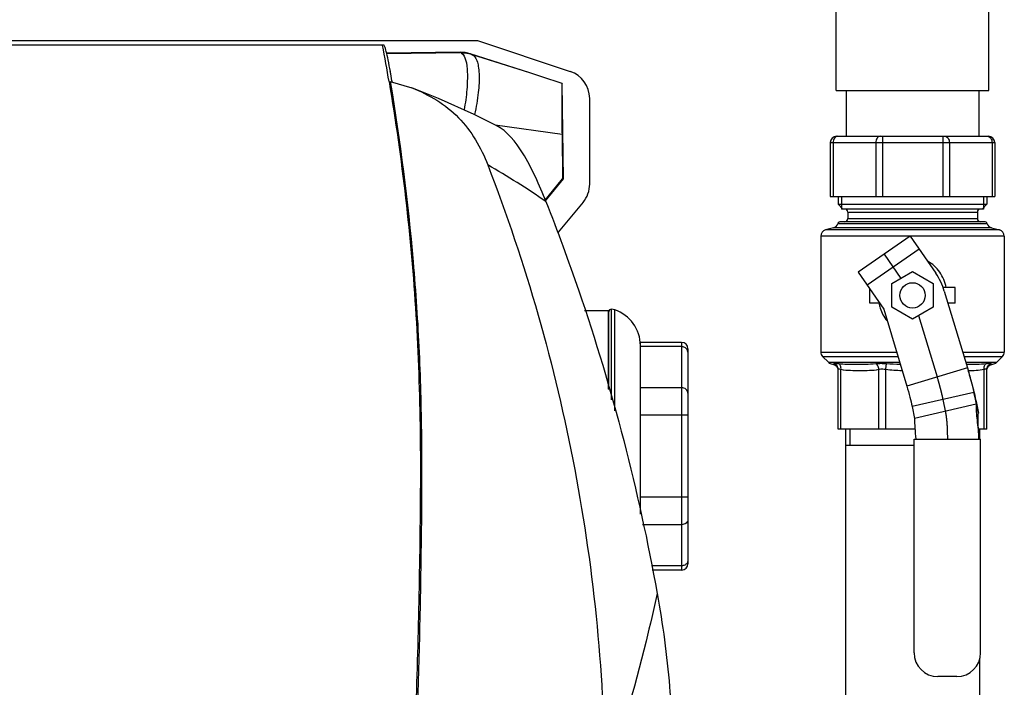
# Model space of a CAD drawing. Header units: millimetres. Extents: x 0 to 4000, y 0 to 3000.
# Tile 38 of 171: x 1395 to 1706, y 512 to 723. Entities that reach past the tile are written whole.
import ezdxf

# ---------------------------------------------------------------- set-up
doc = ezdxf.new("R2010")
doc.units = ezdxf.units.MM
doc.header["$LTSCALE"] = 219.99956
doc.layers.get('0').update_dxf_attribs({"linetype": 'CONTINUOUS'})
doc.layers.add('CURVE', color=7, linetype='CONTINUOUS')
doc.layers.add('SUPERFICI', color=7, linetype='CONTINUOUS')

msp = doc.modelspace()

# ---------------------------------------------------------------- linework, layer by layer
at = {"color": 7, "linetype": 'CONTINUOUS'}
for p, q in [((1652.55, 700.64), (1652.55, 866.09)), ((1700.85, 700.64), (1700.85, 841.25)), ((1387.06, 716.45), (1539.18, 716.45)), ((1539.18, 716.45), (1568.52, 706.64)), ((1509.66, 714.93), (1387.06, 714.93)), ((1533.77, 712.68), (1510.5, 712.37)), ((1555.72, 706.21), (1536.94, 712.21)), ((1511.62, 703.45), (1518.44, 701.4)), ((1512.18, 703.67), (1512.25, 703.26)), ((1566.37, 672.65), (1565.96, 702.86)), ((1652.55, 700.64), (1700.85, 700.64)), ((1655.7, 700.64), (1655.7, 686.14)), ((1697.7, 700.64), (1697.7, 686.14)), ((1574.66, 698.1), (1574.66, 671.04)), ((1565.92, 686.79), (1566.12, 672.65)), ((1652.7, 686.14), (1700.7, 686.14)), ((1650.7, 684.14), (1650.7, 667.14)), ((1702.7, 684.14), (1702.7, 667.14)), ((1560.64, 665.98), (1566.12, 672.65)), ((1560.73, 665.75), (1566.37, 672.65)), ((1566.37, 672.65), (1566.12, 672.65)), ((1650.7, 667.14), (1702.7, 667.14)), ((1653.2, 667.14), (1653.2, 664.64)), ((1700.2, 667.14), (1700.2, 664.64)), ((1572.56, 665.26), (1564.66, 655.85)), ((1653.2, 664.64), (1700.2, 664.64)), ((1653.2, 664.64), (1654.7, 663.14)), ((1699.12, 663.14), (1654.28, 663.14)), ((1700.2, 664.64), (1698.7, 663.14)), ((1656.2, 662.14), (1656.2, 660.14)), ((1697.2, 662.14), (1697.2, 660.14)), ((1651.72, 657.19), (1649.18, 656.51)), ((1699.37, 659.14), (1654.04, 659.14)), ((1701.68, 657.19), (1704.22, 656.51)), ((1647.7, 654.58), (1647.7, 617.92)), ((1705.7, 654.58), (1705.7, 617.92)), ((1670.2, 639.59), (1676.7, 643.35)), ((1676.7, 643.35), (1683.2, 639.59)), ((1670.2, 632.09), (1670.2, 639.59)), ((1683.2, 639.59), (1683.2, 632.09)), ((1690.2, 638.34), (1686.33, 638.34)), ((1690.2, 633.34), (1690.2, 638.34)), ((1663.2, 633.34), (1663.2, 637.77)), ((1666.27, 633.34), (1663.2, 633.34)), ((1676.7, 628.33), (1670.2, 632.09)), ((1683.2, 632.09), (1676.7, 628.33)), ((1690.2, 633.34), (1687.89, 633.34)), ((1580.65, 630.99), (1573.06, 630.99)), ((1580.65, 606.22), (1580.65, 630.99)), ((1580.7, 606.05), (1580.7, 630.66)), ((1582.58, 631.24), (1581.6, 631.46)), ((1581.6, 602.83), (1581.6, 631.46)), ((1603.7, 620.97), (1590.7, 620.97)), ((1590.7, 566.68), (1590.7, 620.97)), ((1605.7, 618.97), (1605.7, 551.01)), ((1650.12, 614.68), (1648.29, 616.5)), ((1703.29, 614.68), (1705.12, 616.5)), ((1653.2, 593.54), (1653.2, 612.47)), ((1700.2, 593.54), (1700.2, 612.47)), ((1696.03, 605.17), (1696.77, 601.44)), ((1676.55, 600.66), (1677.29, 596.94)), ((1696.76, 602.33), (1697.51, 598.6)), ((1697.51, 598.6), (1696.77, 601.44)), ((1677.48, 593.54), (1653.2, 593.54)), ((1655.5, 593.54), (1655.5, 503.54)), ((1700.2, 593.54), (1697.56, 593.54)), ((1697.9, 593.54), (1697.9, 590.42)), ((1655.5, 588.54), (1677.2, 588.54)), ((1677.2, 590.42), (1698.2, 590.42)), ((1677.2, 522.84), (1677.2, 590.42)), ((1698.2, 522.84), (1698.2, 590.42)), ((1603.7, 549.01), (1594.44, 549.01)), ((1697.9, 520.74), (1697.9, 503.54)), ((1690.7, 515.34), (1684.7, 515.34))]:
    msp.add_line(p, q, dxfattribs=at)
at = {"color": 9, "linetype": 'CONTINUOUS'}
for p, q in [((1510.51, 712.35), (1533.77, 712.67)), ((1533.77, 712.67), (1533.77, 712.68)), ((1536.94, 712.21), (1536.94, 712.19)), ((1555.72, 706.21), (1537.37, 712.02)), ((1544.84, 689.71), (1565.92, 686.79)), ((1667.17, 686.14), (1667.17, 667.14)), ((1686.23, 686.14), (1686.23, 667.14)), ((1650.7, 684.14), (1702.7, 684.14)), ((1651.58, 684.14), (1651.58, 667.14)), ((1665.05, 684.14), (1665.05, 667.14)), ((1688.35, 684.14), (1688.35, 667.14)), ((1701.82, 684.14), (1701.82, 667.14)), ((1656.2, 662.14), (1697.2, 662.14)), ((1656.2, 660.14), (1697.2, 660.14)), ((1701.68, 657.19), (1651.72, 657.19)), ((1700.31, 658.47), (1653.09, 658.47)), ((1705.7, 654.58), (1647.7, 654.58)), ((1704.22, 656.51), (1649.18, 656.51)), ((1582.58, 599.29), (1582.58, 631.24)), ((1603.7, 619.63), (1590.7, 619.63)), ((1603.7, 620.97), (1603.7, 549.01)), ((1647.7, 617.92), (1671.64, 617.92)), ((1648.29, 616.5), (1672.06, 616.5)), ((1692.52, 617.92), (1705.7, 617.92)), ((1692.94, 616.5), (1705.12, 616.5)), ((1650.12, 614.68), (1672.61, 614.68)), ((1668.21, 612.47), (1668.48, 614.28)), ((1693.49, 614.68), (1703.29, 614.68)), ((1654.08, 593.54), (1654.08, 612.47)), ((1666.09, 593.54), (1666.09, 612.47)), ((1668.21, 593.54), (1668.21, 612.47)), ((1699.32, 593.54), (1699.32, 612.47)), ((1603.7, 606.64), (1590.7, 606.64)), ((1696.77, 601.44), (1677.29, 596.94)), ((1605.7, 597.98), (1590.7, 597.98)), ((1605.7, 572), (1590.7, 572)), ((1603.7, 563.34), (1591.41, 563.34)), ((1603.7, 550.35), (1594.16, 550.35))]:
    msp.add_line(p, q, dxfattribs=at)
at = {"color": 2, "linetype": 'CONTINUOUS'}
for p, q in [((1654.28, 667.14), (1654.28, 663.14)), ((1699.12, 667.14), (1699.12, 663.14)), ((1656.95, 588.54), (1656.95, 593.54))]:
    msp.add_line(p, q, dxfattribs=at)
at = {"color": 7, "linetype": 'CONTINUOUS'}
for points in [[(1545.08, 689.59), (1538.13, 693.04), (1526.88, 698.07), (1518.44, 701.41)], [(1651.37, 614.1), (1651.69, 614.04), (1652.18, 613.85), (1652.6, 613.53), (1652.92, 613.12), (1653.13, 612.64), (1653.15, 612.46)], [(1700.25, 612.47), (1700.27, 612.62), (1700.47, 613.1), (1700.79, 613.52), (1701.22, 613.84), (1701.71, 614.04), (1702.04, 614.1)]]:
    msp.add_lwpolyline(points, dxfattribs=at)
msp.add_circle((1676.7, 635.84), 4, dxfattribs=at)
for centre, radius, start, end in [((804.03, 584.73), 717.12, 9.52527, 10.46066), ((805.33, 581.51), 717.33, 9.80505, 10.04456), ((1565.67, 698.1), 9, 359.9837, 71.5164), ((1333.23, 9), 731.85, 71.45793, 72.30094), ((1652.7, 684.14), 2, 90, 180), ((1700.7, 684.14), 2, 0, 90), ((1565.67, 671.04), 9, 319.9864, 0.0136), ((1655.2, 662.14), 1, 0, 90), ((1698.2, 662.14), 1, 90, 180), ((1655.2, 660.14), 1, 270, 360), ((1698.2, 660.14), 1, 180, 270), ((1651.2, 659.12), 2, 285, 340.8393), ((1654.04, 658.14), 1, 90, 160.8393), ((1699.37, 658.14), 1, 19.1607, 90), ((1702.2, 659.12), 2, 199.1607, 255), ((1649.7, 654.58), 2, 105, 180), ((1703.7, 654.58), 2, 0, 75), ((1581.5, 630.66), 0.8, 82.9945, 180), ((1578.85, 619.99), 11.85, 0, 71.6753), ((1603.7, 618.97), 2, 0, 90), ((1649.7, 617.92), 2, 180, 225), ((1703.7, 617.92), 2, 315, 360), ((1651.53, 616.09), 2, 225, 265.2903), ((1701.87, 616.09), 2, 274.7097, 315), ((1603.7, 551.01), 2, 270, 360), ((1684.7, 522.84), 7.5, 180, 270), ((1690.7, 522.84), 7.5, 270, 360)]:
    msp.add_arc(centre, radius, start, end, dxfattribs=at)
at = {"color": 9, "linetype": 'CONTINUOUS'}
for centre, radius, start, end in [((1533.89, 702.6), 10.07, 72.3416, 90.7167), ((1396.67, 425.38), 290.88, 55.643, 59.9246)]:
    msp.add_arc(centre, radius, start, end, dxfattribs=at)
at = {"color": 7, "linetype": 'CONTINUOUS'}
msp.add_ellipse((1533.9, 702.68), major_axis=(-0.14, 10), ratio=0.999848, start_param=-0.32284, end_param=0, dxfattribs=at)
for points, knots in [([(1511.67, 706.62), (1511.45, 707.85), (1511.05, 709.96), (1510.52, 712.38), (1510.15, 713.75), (1509.95, 714.4), (1509.82, 714.73), (1509.71, 714.93), (1509.66, 714.93)], [0, 0, 0, 0, 0.435025, 0.754115, 0.861503, 0.936324, 0.981275, 1, 1, 1, 1]), ([(1511.27, 703.4), (1515.37, 678.97), (1519.66, 641.97), (1521.36, 592.43), (1520.91, 542.87), (1519.18, 481.03), (1516.06, 431.65), (1514.11, 407.02)], [0, 0, 0, 0, 0.250106, 0.37527, 0.500425, 0.750539, 1, 1, 1, 1]), ([(1511.62, 703.45), (1514.8, 684.57), (1518.42, 656.03), (1520.98, 617.8), (1521.66, 589.06), (1521.48, 560.33), (1520.82, 522.07), (1519.8, 493.38), (1518.88, 474.29)], [0, 0, 0, 0, 0.250032, 0.375128, 0.500227, 0.625299, 0.750311, 1, 1, 1, 1]), ([(1518.45, 701.41), (1523.91, 699.37), (1534.3, 693.03), (1540.34, 682.55), (1542.45, 677.1)], [0, 0, 0, 0, 0.499418, 1, 1, 1, 1]), ([(1565.96, 702.86), (1565.88, 702.3), (1565.89, 700.54), (1565.83, 697.12), (1565.86, 692.32), (1565.9, 688.72), (1565.92, 686.79)], [0, 0, 0, 0, 0.104631, 0.327663, 0.640201, 1, 1, 1, 1]), ([(1560.85, 665.46), (1558.76, 670.76), (1554.97, 679.59), (1548.66, 687.74), (1545.08, 689.59)], [0, 0, 0, 0, 0.585587, 1, 1, 1, 1]), ([(1542.45, 677.1), (1554.49, 645.98), (1572.91, 581.46), (1579.37, 514.68), (1579.51, 481.36)], [0, 0, 0, 0, 0.500422, 1, 1, 1, 1]), ([(1560.83, 665.52), (1564.52, 656.2), (1579.37, 615.87), (1590.18, 574.03), (1596, 541.6)], [0, 0, 0, 0, 0.233133, 1, 1, 1, 1]), ([(1696.77, 601.44), (1696.76, 600.67), (1696.84, 598.98), (1697.19, 595.31), (1697.53, 592.41), (1697.7, 590.42)], [0, 0, 0, 0, 0.208789, 0.45945, 1, 1, 1, 1]), ([(1697.7, 590.42), (1697.67, 591.89), (1697.51, 594.05), (1697.41, 596.77), (1697.44, 598.04), (1697.51, 598.6)], [0, 0, 0, 0, 0.538816, 0.790425, 1, 1, 1, 1]), ([(1677.29, 596.94), (1677.3, 595.95), (1677.45, 593.77), (1677.63, 591.6), (1677.7, 590.42)], [0, 0, 0, 0, 0.454575, 1, 1, 1, 1]), ([(1596.01, 541.6), (1597.75, 531.86), (1600.31, 513), (1601.12, 490.2), (1600.32, 474.64), (1599.55, 466.52), (1598.71, 461.22), (1598, 458.65), (1597.59, 457.77)], [0, 0, 0, 0, 0.351801, 0.675811, 0.809277, 0.905743, 0.965707, 1, 1, 1, 1])]:
    msp.add_open_spline(points, degree=3, knots=knots, dxfattribs=at)
at = {"color": 9, "linetype": 'CONTINUOUS'}
for points, knots in [([(1534.19, 712.37), (1534.08, 712.44), (1533.98, 712.54), (1533.77, 712.62), (1533.77, 712.67)], [0, 0, 0, 0, 0.728556, 1, 1, 1, 1]), ([(1534.19, 712.37), (1534.87, 711.95), (1535.81, 709.8), (1536.09, 705.93), (1535.93, 700.58), (1535.38, 696.63), (1534.98, 694.5)], [0, 0, 0, 0, 0.131074, 0.347157, 0.645568, 1, 1, 1, 1]), ([(1537.37, 712.02), (1537.26, 712.06), (1537.17, 712.14), (1536.95, 712.15), (1536.94, 712.19)], [0, 0, 0, 0, 0.733579, 1, 1, 1, 1]), ([(1537.37, 712.02), (1538.17, 711.72), (1539.07, 710.28), (1539.53, 708.11), (1539.84, 704.72), (1539.53, 699.61), (1538.8, 695.33), (1538.26, 693.03)], [0, 0, 0, 0, 0.129315, 0.22413, 0.342391, 0.641582, 1, 1, 1, 1]), ([(1652.99, 686.14), (1652.81, 686.14), (1652.4, 686.02), (1651.94, 685.55), (1651.65, 684.9), (1651.58, 684.4), (1651.58, 684.14)], [0, 0, 0, 0, 0.209483, 0.444656, 0.71201, 1, 1, 1, 1]), ([(1666.47, 686.14), (1666.28, 686.14), (1665.88, 686.02), (1665.42, 685.55), (1665.12, 684.9), (1665.05, 684.4), (1665.05, 684.14)], [0, 0, 0, 0, 0.209483, 0.444656, 0.71201, 1, 1, 1, 1]), ([(1686.94, 686.14), (1687.12, 686.14), (1687.53, 686.02), (1687.99, 685.55), (1688.28, 684.9), (1688.35, 684.4), (1688.35, 684.14)], [0, 0, 0, 0, 0.209483, 0.444656, 0.71201, 1, 1, 1, 1]), ([(1700.41, 686.14), (1700.6, 686.14), (1701, 686.02), (1701.46, 685.55), (1701.76, 684.9), (1701.82, 684.4), (1701.82, 684.14)], [0, 0, 0, 0, 0.209483, 0.444656, 0.71201, 1, 1, 1, 1]), ([(1687.34, 638.35), (1687, 640.06), (1685.65, 643.39), (1682.97, 645.83), (1681.44, 646.64)], [0, 0, 0, 0, 0.50185, 1, 1, 1, 1]), ([(1666.07, 633.33), (1666.17, 632.82), (1666.67, 630.85), (1667.66, 628.99), (1668.63, 627.8)], [0, 0, 0, 0, 0.252444, 1, 1, 1, 1]), ([(1605.43, 618.77), (1605.25, 619.03), (1604.72, 619.48), (1604.04, 619.63), (1603.7, 619.63)], [0, 0, 0, 0, 0.485424, 1, 1, 1, 1]), ([(1651.37, 614.1), (1651.37, 614.1), (1651.39, 614.09), (1651.41, 614.1), (1651.47, 614.11), (1651.57, 614.13), (1651.77, 614.17), (1651.92, 614.23), (1652.01, 614.28)], [0, 0, 0, 0, 0.015542, 0.06211, 0.139567, 0.247788, 0.557172, 1, 1, 1, 1]), ([(1652.01, 614.28), (1652.04, 614.3), (1652.2, 614.36), (1652.37, 614.36), (1652.51, 614.36)], [0, 0, 0, 0, 0.177928, 1, 1, 1, 1]), ([(1653.2, 612.47), (1653.2, 612.85), (1652.97, 613.62), (1652.36, 614.13), (1652.01, 614.28)], [0, 0, 0, 0, 0.498628, 1, 1, 1, 1]), ([(1652.51, 614.36), (1652.58, 614.36), (1652.88, 614.35), (1653.19, 614.31), (1653.43, 614.28)], [0, 0, 0, 0, 0.208964, 1, 1, 1, 1]), ([(1654.08, 612.47), (1654.12, 612.83), (1654.07, 613.51), (1653.68, 614.11), (1653.43, 614.28)], [0, 0, 0, 0, 0.545213, 1, 1, 1, 1]), ([(1653.43, 614.28), (1654.28, 614.17), (1656.07, 614.1), (1658.86, 614.09), (1661.89, 614.1), (1663.98, 614.17), (1665.06, 614.28)], [0, 0, 0, 0, 0.220285, 0.460876, 0.721603, 1, 1, 1, 1]), ([(1665.06, 614.28), (1665.18, 614.29), (1665.73, 614.34), (1666.27, 614.36), (1666.68, 614.36)], [0, 0, 0, 0, 0.236981, 1, 1, 1, 1]), ([(1666.09, 612.47), (1666.07, 612.66), (1665.93, 613.35), (1665.5, 614.02), (1665.06, 614.28)], [0, 0, 0, 0, 0.271175, 1, 1, 1, 1]), ([(1666.68, 614.36), (1666.83, 614.36), (1667.43, 614.36), (1668.03, 614.32), (1668.48, 614.28)], [0, 0, 0, 0, 0.243246, 1, 1, 1, 1]), ([(1693.67, 614.1), (1694.77, 614.09), (1696.88, 614.1), (1698.99, 614.15), (1699.97, 614.28)], [0, 0, 0, 0, 0.525347, 1, 1, 1, 1]), ([(1699.32, 612.47), (1699.29, 612.83), (1699.33, 613.51), (1699.72, 614.11), (1699.97, 614.28)], [0, 0, 0, 0, 0.545213, 1, 1, 1, 1]), ([(1699.97, 614.28), (1700.28, 614.32), (1700.74, 614.38), (1701.24, 614.36), (1701.39, 614.28)], [0, 0, 0, 0, 0.642701, 1, 1, 1, 1]), ([(1700.2, 612.47), (1700.2, 612.85), (1700.43, 613.62), (1701.05, 614.13), (1701.39, 614.28)], [0, 0, 0, 0, 0.498627, 1, 1, 1, 1]), ([(1701.39, 614.28), (1701.48, 614.23), (1701.64, 614.17), (1701.83, 614.13), (1701.94, 614.11), (1701.99, 614.1), (1702.01, 614.09), (1702.04, 614.1), (1702.04, 614.1)], [0, 0, 0, 0, 0.442834, 0.752215, 0.860435, 0.93789, 0.984458, 1, 1, 1, 1]), ([(1653.2, 612.47), (1653.2, 612.52), (1653.25, 612.62), (1653.37, 612.64), (1653.43, 612.64)], [0, 0, 0, 0, 0.42593, 1, 1, 1, 1]), ([(1653.43, 612.64), (1653.47, 612.64), (1653.7, 612.61), (1653.91, 612.53), (1654.08, 612.47)], [0, 0, 0, 0, 0.190273, 1, 1, 1, 1]), ([(1654.08, 612.47), (1655.06, 612.26), (1657.08, 612.11), (1660.08, 612.1), (1663.09, 612.11), (1665.11, 612.26), (1666.09, 612.47)], [0, 0, 0, 0, 0.250297, 0.500001, 0.749704, 1, 1, 1, 1]), ([(1666.09, 612.47), (1666.16, 612.5), (1666.48, 612.59), (1666.81, 612.64), (1667.06, 612.64)], [0, 0, 0, 0, 0.227499, 1, 1, 1, 1]), ([(1667.06, 612.64), (1667.16, 612.64), (1667.54, 612.62), (1667.93, 612.54), (1668.21, 612.47)], [0, 0, 0, 0, 0.241565, 1, 1, 1, 1]), ([(1694.25, 612.11), (1695.1, 612.11), (1696.8, 612.14), (1698.49, 612.3), (1699.32, 612.47)], [0, 0, 0, 0, 0.49925, 1, 1, 1, 1]), ([(1699.32, 612.47), (1699.45, 612.51), (1699.66, 612.59), (1699.93, 612.65), (1700.15, 612.62), (1700.2, 612.52), (1700.2, 612.47)], [0, 0, 0, 0, 0.396079, 0.684933, 0.865772, 1, 1, 1, 1]), ([(1605.7, 604.91), (1605.7, 605.14), (1605.59, 605.6), (1604.98, 606.38), (1604.2, 606.64), (1603.7, 606.64)], [0, 0, 0, 0, 0.235157, 0.480528, 1, 1, 1, 1]), ([(1605.7, 565.07), (1605.7, 564.84), (1605.59, 564.38), (1604.98, 563.6), (1604.2, 563.34), (1603.7, 563.34)], [0, 0, 0, 0, 0.235157, 0.480528, 1, 1, 1, 1]), ([(1605.43, 551.22), (1605.25, 550.95), (1604.72, 550.5), (1604.04, 550.35), (1603.7, 550.35)], [0, 0, 0, 0, 0.485424, 1, 1, 1, 1]), ([(1596, 541.61), (1594.9, 536.57), (1590.15, 516.29), (1584.38, 496.26), (1579.5, 481.38)], [0, 0, 0, 0, 0.247869, 1, 1, 1, 1])]:
    msp.add_open_spline(points, degree=3, knots=knots, dxfattribs=at)
for points in [[(1537.37, 712.02), (1536.35, 712.34), (1535.25, 712.46), (1534.19, 712.37)], [(1605.7, 617.9), (1605.7, 618.2), (1605.6, 618.51), (1605.43, 618.77)], [(1668.48, 614.28), (1669.91, 614.17), (1671.34, 614.13), (1672.78, 614.12)], [(1668.21, 612.47), (1669.92, 612.22), (1671.65, 612.16), (1673.38, 612.13)], [(1605.7, 552.08), (1605.7, 551.78), (1605.6, 551.47), (1605.43, 551.22)]]:
    msp.add_open_spline(points, degree=3, dxfattribs=at)
at = {"layer": 'CURVE', "color": 40, "linetype": 'CONTINUOUS'}
for p, q in [((1667.7, 648.84), (1672.99, 641.2)), ((1678.62, 629.44), (1684.44, 610.04)), ((1686.29, 602.91), (1687.11, 598.82)), ((1687.7, 591.37), (1687.7, 590.42))]:
    msp.add_line(p, q, dxfattribs=at)
for points, knots in [([(1684.44, 610.04), (1684.49, 609.88), (1684.58, 609.56), (1684.69, 609.19), (1684.76, 608.95), (1684.79, 608.84), (1684.82, 608.76), (1684.84, 608.68), (1684.88, 608.54), (1684.94, 608.33), (1685.01, 608.09), (1685.06, 607.88), (1685.11, 607.72), (1685.14, 607.61), (1685.16, 607.53), (1685.18, 607.48), (1685.19, 607.44), (1685.19, 607.42), (1685.2, 607.4), (1685.2, 607.38), (1685.21, 607.34), (1685.23, 607.29), (1685.25, 607.21), (1685.28, 607.08), (1685.34, 606.89), (1685.39, 606.69), (1685.43, 606.54), (1685.46, 606.42), (1685.49, 606.32), (1685.5, 606.26), (1685.51, 606.22), (1685.52, 606.19), (1685.53, 606.16), (1685.54, 606.12), (1685.55, 606.06), (1685.58, 605.96), (1685.61, 605.85), (1685.63, 605.74), (1685.66, 605.63), (1685.69, 605.51), (1685.72, 605.4), (1685.75, 605.29), (1685.77, 605.2), (1685.79, 605.12), (1685.8, 605.07), (1685.81, 605.04), (1685.82, 605.01), (1685.82, 605), (1685.82, 604.99), (1685.83, 604.98), (1685.83, 604.97), (1685.83, 604.94), (1685.84, 604.9), (1685.85, 604.85), (1685.87, 604.8), (1685.88, 604.74), (1685.91, 604.62), (1685.95, 604.45), (1685.99, 604.28), (1686.02, 604.14), (1686.04, 604.06), (1686.06, 603.99), (1686.07, 603.95), (1686.07, 603.92), (1686.08, 603.9), (1686.08, 603.89), (1686.08, 603.87), (1686.09, 603.84), (1686.1, 603.8), (1686.11, 603.74), (1686.13, 603.66), (1686.15, 603.57), (1686.17, 603.44), (1686.22, 603.22), (1686.26, 603.04), (1686.29, 602.91)], [0, 0, 0, 0, 0.0625, 0.125, 0.140625, 0.15625, 0.164062, 0.171875, 0.1875, 0.21875, 0.25, 0.28125, 0.296875, 0.3125, 0.320312, 0.328125, 0.332031, 0.333984, 0.335938, 0.339844, 0.34375, 0.351562, 0.359375, 0.375, 0.40625, 0.4375, 0.453125, 0.46875, 0.484375, 0.492188, 0.496094, 0.5, 0.503906, 0.507812, 0.515625, 0.53125, 0.546875, 0.5625, 0.578125, 0.59375, 0.609375, 0.625, 0.640625, 0.648438, 0.65625, 0.660156, 0.664062, 0.666016, 0.666992, 0.667969, 0.669922, 0.671875, 0.679688, 0.6875, 0.695312, 0.703125, 0.71875, 0.75, 0.78125, 0.796875, 0.8125, 0.820312, 0.828125, 0.832031, 0.833984, 0.835938, 0.839844, 0.84375, 0.851562, 0.859375, 0.875, 0.890625, 0.90625, 0.9375, 1, 1, 1, 1]), ([(1687.11, 598.82), (1687.13, 598.7), (1687.16, 598.51), (1687.2, 598.29), (1687.22, 598.17), (1687.24, 598.07), (1687.25, 597.99), (1687.26, 597.93), (1687.27, 597.89), (1687.27, 597.86), (1687.28, 597.84), (1687.28, 597.83), (1687.28, 597.82), (1687.28, 597.81), (1687.28, 597.8), (1687.29, 597.77), (1687.29, 597.73), (1687.3, 597.68), (1687.3, 597.63), (1687.31, 597.56), (1687.33, 597.43), (1687.35, 597.26), (1687.38, 597.08), (1687.39, 596.96), (1687.4, 596.89), (1687.41, 596.84), (1687.42, 596.78), (1687.42, 596.74), (1687.42, 596.72), (1687.43, 596.7), (1687.43, 596.69), (1687.43, 596.67), (1687.43, 596.65), (1687.44, 596.61), (1687.44, 596.56), (1687.45, 596.48), (1687.46, 596.39), (1687.47, 596.27), (1687.48, 596.16), (1687.49, 596.04), (1687.5, 595.93), (1687.51, 595.81), (1687.52, 595.72), (1687.53, 595.64), (1687.53, 595.58), (1687.54, 595.53), (1687.54, 595.5), (1687.54, 595.48), (1687.54, 595.47), (1687.55, 595.45), (1687.55, 595.43), (1687.55, 595.39), (1687.55, 595.34), (1687.56, 595.28), (1687.56, 595.2), (1687.57, 595.1), (1687.58, 594.97), (1687.59, 594.85), (1687.59, 594.73), (1687.6, 594.61), (1687.61, 594.48), (1687.62, 594.36), (1687.62, 594.27), (1687.63, 594.21), (1687.63, 594.18), (1687.63, 594.16), (1687.63, 594.14), (1687.63, 594.1), (1687.64, 594.05), (1687.64, 593.96), (1687.64, 593.86), (1687.65, 593.69), (1687.66, 593.47), (1687.67, 593.26), (1687.67, 593.09), (1687.68, 592.98), (1687.68, 592.9), (1687.68, 592.85), (1687.68, 592.81), (1687.68, 592.79), (1687.68, 592.76), (1687.68, 592.74), (1687.69, 592.67), (1687.69, 592.57), (1687.69, 592.44), (1687.69, 592.3), (1687.69, 592.12), (1687.7, 591.81), (1687.7, 591.55), (1687.7, 591.37)], [0, 0, 0, 0, 0.0625, 0.09375, 0.109375, 0.125, 0.140625, 0.148438, 0.15625, 0.160156, 0.164062, 0.166016, 0.166992, 0.167969, 0.169922, 0.171875, 0.179688, 0.1875, 0.195312, 0.203125, 0.21875, 0.25, 0.28125, 0.296875, 0.304688, 0.3125, 0.320312, 0.328125, 0.330078, 0.332031, 0.333984, 0.335938, 0.339844, 0.34375, 0.351562, 0.359375, 0.375, 0.390625, 0.40625, 0.421875, 0.4375, 0.453125, 0.46875, 0.476562, 0.484375, 0.492188, 0.496094, 0.498047, 0.5, 0.501953, 0.503906, 0.507812, 0.515625, 0.523438, 0.53125, 0.546875, 0.5625, 0.578125, 0.59375, 0.609375, 0.625, 0.640625, 0.65625, 0.660156, 0.664062, 0.666016, 0.667969, 0.671875, 0.679688, 0.6875, 0.703125, 0.71875, 0.75, 0.78125, 0.796875, 0.8125, 0.820312, 0.828125, 0.832031, 0.833984, 0.835938, 0.839844, 0.84375, 0.859375, 0.875, 0.890625, 0.90625, 0.9375, 1, 1, 1, 1])]:
    msp.add_open_spline(points, degree=3, knots=knots, dxfattribs=at)
at = {"layer": 'SUPERFICI', "color": 7, "linetype": 'CONTINUOUS'}
for p, q in [((1675.92, 654.53), (1659.48, 643.15)), ((1675.92, 654.53), (1684.02, 642.83)), ((1659.48, 643.15), (1667.58, 631.45)), ((1686.74, 637.2), (1694.02, 612.92)), ((1667.58, 631.45), (1674.86, 607.17))]:
    msp.add_line(p, q, dxfattribs=at)
at = {"layer": 'SUPERFICI', "color": 9, "linetype": 'CONTINUOUS'}
for p, q in [((1678.77, 650.42), (1662.33, 639.04)), ((1694.02, 612.92), (1674.86, 607.17)), ((1696.03, 605.17), (1676.55, 600.66)), ((1696.76, 602.33), (1696.03, 605.17))]:
    msp.add_line(p, q, dxfattribs=at)
at = {"layer": 'SUPERFICI', "color": 7, "linetype": 'CONTINUOUS'}
msp.add_arc((1667.58, 631.45), 20, 16.6992, 34.6952, dxfattribs=at)
for points, knots in [([(1694.02, 612.92), (1694.59, 611.01), (1695.58, 607.5), (1696.44, 603.95), (1696.76, 602.33)], [0, 0, 0, 0, 0.54562, 1, 1, 1, 1]), ([(1694.02, 612.92), (1694.44, 611.52), (1695.16, 608.95), (1695.79, 606.36), (1696.03, 605.17)], [0, 0, 0, 0, 0.54562, 1, 1, 1, 1]), ([(1674.86, 607.17), (1675.21, 606), (1675.82, 603.84), (1676.35, 601.66), (1676.55, 600.66)], [0, 0, 0, 0, 0.545628, 1, 1, 1, 1])]:
    msp.add_open_spline(points, degree=3, knots=knots, dxfattribs=at)

doc.saveas('drawing.dxf')
